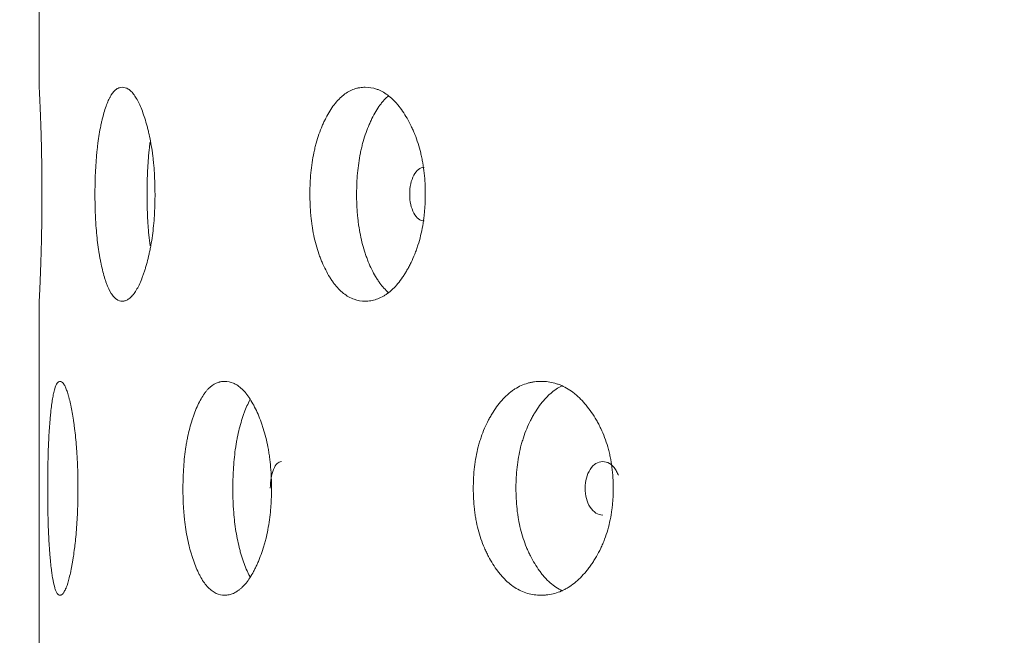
# Model space of a CAD drawing. Header units: millimetres. Extents: x 4 to 1188, y 1 to 840.
# Tile 123 of 210: x 531.39 to 536.65, y 414.25 to 417.54. Entities that reach past the tile are written whole.
import ezdxf

# ---------------------------------------------------------------- set-up
doc = ezdxf.new("R2010")
doc.units = ezdxf.units.MM
doc.layers.add('1', color=7, linetype='Continuous')
doc.styles.add('Arial Unicode MS', font='Arial Unicode MS')
doc.dimstyles.get("Standard").update_dxf_attribs({"dimtxt": 0.18, "dimasz": 0.18, "dimexe": 0.18, "dimexo": 0.0625, "dimgap": 0.09, "dimtad": 0, "dimtih": 1, "dimtoh": 1, "dimdec": 4, "dimzin": 0, "dimdsep": 46, "dimtxsty": 'Standard', "dimcen": 0.09, "dimadec": 0, "dimazin": 0, "dimtfac": 1, "dimtdec": 4, "dimtofl": 0, "dimtmove": 0, "dimatfit": 3, "dimfxl": 0, "dimtolj": 1, "dimtzin": 0, "dimarcsym": 0})

# ---------------------------------------------------------------- blocks, each defined once
blk = doc.blocks.new('_U18')
at = {"layer": '1', "color": 18, "lineweight": 35}
for p, q in [((539.3468, 427.7529), (512.4949, 427.7529)), ((514.4949, 286.2743), (514.4949, 427.7529)), ((531.2095, 286.2743), (512.4949, 286.2743))]:
    blk.add_line(p, q, dxfattribs=at)
at = {"layer": '1', "color": 18, "lineweight": 70}
for points in [[(514.4949, 427.7529), (515.2709, 424.2529), (513.719, 424.2529)], [(514.4949, 286.2743), (513.719, 289.7743), (515.2709, 289.7743)]]:
    blk.add_solid(points, dxfattribs=at)
at = {"layer": '1', "color": 18, "linetype": 'Continuous', "lineweight": 13, "insert": (512.425, 348.3985), "char_height": 5, "attachment_point": 7, "rotation": 90, "line_spacing_factor": 1.047437, "style": 'Arial Unicode MS'}
blk.add_mtext('\\fArial Unicode MS|b0|i0;\\W1.0000;{\\H1.21x;(}990{\\H1.21x;)}', dxfattribs=at)

msp = doc.modelspace()

# ---------------------------------------------------------------- linework, layer by layer
at = {"layer": '1', "color": 154, "linetype": 'Continuous', "lineweight": 13}
for p, q in [((531.4952, 419.1826), (531.4952, 417.1756)), ((531.4952, 416.0397), (531.4952, 414.0328))]:
    msp.add_line(p, q, dxfattribs=at)
for points, knots in [([(531.4952, 417.1815), (531.4952, 417.1815), (531.4954, 417.1783), (531.4958, 417.1697), (531.4959, 417.1677), (531.4961, 417.1644), (531.4962, 417.1632), (531.4963, 417.1607), (531.4964, 417.1595), (531.4967, 417.1528), (531.497, 417.1465), (531.4977, 417.1324), (531.4984, 417.1166), (531.4992, 417.0974), (531.4998, 417.0845), (531.4999, 417.0819), (531.5001, 417.0765), (531.5005, 417.0684), (531.5013, 417.0486), (531.502, 417.0301), (531.503, 417.004), (531.5037, 416.9834), (531.5044, 416.9612), (531.5049, 416.946), (531.5051, 416.9383), (531.5063, 416.8992), (531.5071, 416.8661), (531.5079, 416.8227), (531.5081, 416.8139), (531.5084, 416.7961), (531.5086, 416.7871), (531.509, 416.7599), (531.5092, 416.7417), (531.5098, 416.6865), (531.51, 416.649), (531.51, 416.6109)], [0, 0, 0, 0, 0.123686, 0.123686, 0.154982, 0.154982, 0.170631, 0.170631, 0.186279, 0.186279, 0.248873, 0.248873, 0.311467, 0.374061, 0.374061, 0.38971, 0.38971, 0.405358, 0.436655, 0.499249, 0.499249, 0.561843, 0.59314, 0.59314, 0.624437, 0.624437, 0.749624, 0.749624, 0.780921, 0.780921, 0.812218, 0.812218, 0.874812, 0.874812, 1, 1, 1, 1]), ([(532.1137, 416.61), (532.1137, 416.6076), (532.1137, 416.6052), (532.1137, 416.6004), (532.1137, 416.5933), (532.1135, 416.5766), (532.113, 416.5529), (532.1123, 416.5339), (532.1116, 416.5198), (532.1114, 416.515), (532.1109, 416.5057), (532.1106, 416.501), (532.108, 416.4591), (532.1045, 416.4232), (532.0974, 416.3714), (532.0947, 416.3544), (532.091, 416.3337), (532.0902, 416.3295), (532.0887, 416.3213), (532.0863, 416.3092), (532.0838, 416.2974), (532.0786, 416.2742), (532.075, 416.2594), (532.0692, 416.2379), (532.0672, 416.2309), (532.0632, 416.2172), (532.0611, 416.2104), (532.0569, 416.1972), (532.0547, 416.1907), (532.0515, 416.1812), (532.0503, 416.1781), (532.0481, 416.1719), (532.047, 416.1689), (532.0414, 416.1539), (532.0367, 416.1427), (532.0225, 416.1115), (532.0126, 416.0938), (532.0008, 416.0778), (531.9995, 416.0761), (531.9969, 416.0728), (531.993, 416.068), (531.989, 416.0637), (531.9812, 416.056), (531.9759, 416.0518), (531.9653, 416.0451), (531.9601, 416.0426), (531.9521, 416.0402), (531.9495, 416.0396), (531.9455, 416.039), (531.9442, 416.0389), (531.9416, 416.0387), (531.9403, 416.0386), (531.9285, 416.0386), (531.9183, 416.0418), (531.9034, 416.052), (531.8986, 416.0564), (531.889, 416.067), (531.8843, 416.0732), (531.8709, 416.0945), (531.8604, 416.1166), (531.8509, 416.1438), (531.8471, 416.1552), (531.8452, 416.161), (531.8398, 416.1791), (531.8364, 416.1918), (531.8299, 416.2182), (531.8268, 416.2319), (531.8224, 416.2534), (531.8203, 416.2644), (531.8182, 416.2758), (531.8169, 416.2835), (531.8162, 416.2873), (531.8105, 416.3224), (531.8062, 416.3552), (531.8012, 416.4071), (531.7993, 416.4292), (531.7978, 416.452), (531.7973, 416.4611), (531.797, 416.4658), (531.7962, 416.4797), (531.7958, 416.489), (531.7938, 416.5355), (531.7929, 416.5825), (531.7931, 416.6298), (531.7933, 416.6488), (531.7935, 416.6584), (531.7941, 416.6867), (531.7947, 416.7054), (531.7971, 416.7608), (531.7996, 416.7968), (531.8035, 416.8362), (531.8039, 416.8406), (531.8049, 416.8493), (531.8063, 416.8621), (531.8078, 416.8747), (531.811, 416.8993), (531.8134, 416.9152), (531.8185, 416.9459), (531.8212, 416.9607), (531.8256, 416.9822), (531.8271, 416.9892), (531.8295, 416.9996), (531.8302, 417.003), (531.8319, 417.0098), (531.8327, 417.0131), (531.8401, 417.0429), (531.8472, 417.0668), (531.8589, 417.0982), (531.863, 417.1079), (531.8683, 417.119), (531.8694, 417.1212), (531.8716, 417.1254), (531.8726, 417.1274), (531.8759, 417.1334), (531.8782, 417.1371), (531.8894, 417.1546), (531.8988, 417.1649), (531.9112, 417.1733), (531.9149, 417.1755), (531.9187, 417.1772), (531.9213, 417.1782), (531.9226, 417.1787), (531.929, 417.1807), (531.9341, 417.1815), (531.9498, 417.1815), (531.9603, 417.1784), (531.9724, 417.1706), (531.9737, 417.1697), (531.9764, 417.1678), (531.9804, 417.1647), (531.9896, 417.1563), (532.0026, 417.141), (532.0152, 417.1212), (532.0238, 417.1049), (532.0275, 417.0974), (532.0299, 417.0923), (532.0311, 417.0897), (532.0419, 417.0659), (532.0508, 417.0419), (532.0634, 417.0024), (532.0675, 416.9886), (532.0723, 416.9705), (532.0733, 416.9669), (532.0752, 416.9595), (532.078, 416.9484), (532.0806, 416.937), (532.0892, 416.8985), (532.095, 416.8657), (532.101, 416.8222), (532.1021, 416.8133), (532.1042, 416.7954), (532.1051, 416.7864), (532.1078, 416.7592), (532.1092, 416.7409), (532.1126, 416.6856), (532.1137, 416.648), (532.1137, 416.61)], [0, 0, 0, 0, 0.001953, 0.001953, 0.003906, 0.007813, 0.015625, 0.023438, 0.023438, 0.027344, 0.027344, 0.03125, 0.03125, 0.0625, 0.0625, 0.078125, 0.078125, 0.082031, 0.082031, 0.085938, 0.09375, 0.09375, 0.109375, 0.109375, 0.117188, 0.117188, 0.125, 0.125, 0.132813, 0.132813, 0.136719, 0.136719, 0.140625, 0.140625, 0.15625, 0.15625, 0.1875, 0.1875, 0.191406, 0.191406, 0.195312, 0.203125, 0.203125, 0.21875, 0.21875, 0.234375, 0.234375, 0.242187, 0.242187, 0.246094, 0.246094, 0.25, 0.25, 0.28125, 0.28125, 0.296875, 0.296875, 0.3125, 0.3125, 0.34375, 0.351562, 0.351562, 0.359375, 0.359375, 0.375, 0.375, 0.390625, 0.390625, 0.398437, 0.402344, 0.402344, 0.40625, 0.40625, 0.4375, 0.4375, 0.453125, 0.457031, 0.457031, 0.460937, 0.460937, 0.46875, 0.46875, 0.5, 0.507812, 0.507812, 0.515625, 0.515625, 0.53125, 0.53125, 0.5625, 0.5625, 0.566406, 0.566406, 0.570313, 0.578125, 0.578125, 0.59375, 0.59375, 0.609375, 0.609375, 0.617188, 0.617188, 0.621094, 0.621094, 0.625, 0.625, 0.65625, 0.65625, 0.671875, 0.671875, 0.675781, 0.675781, 0.679687, 0.679687, 0.6875, 0.6875, 0.71875, 0.71875, 0.726562, 0.730469, 0.730469, 0.734375, 0.734375, 0.75, 0.75, 0.78125, 0.78125, 0.785156, 0.785156, 0.789062, 0.796875, 0.8125, 0.828125, 0.835937, 0.839844, 0.839844, 0.84375, 0.84375, 0.875, 0.875, 0.890625, 0.890625, 0.894531, 0.894531, 0.898437, 0.90625, 0.90625, 0.9375, 0.9375, 0.945312, 0.945312, 0.953125, 0.953125, 0.96875, 0.96875, 1, 1, 1, 1]), ([(533.5573, 416.61), (533.5573, 416.6076), (533.5573, 416.6052), (533.5573, 416.6004), (533.5572, 416.5933), (533.5569, 416.5766), (533.556, 416.5529), (533.5547, 416.5339), (533.5536, 416.5198), (533.5532, 416.515), (533.5523, 416.5057), (533.5518, 416.501), (533.5472, 416.4591), (533.541, 416.4232), (533.5284, 416.3714), (533.5236, 416.3544), (533.517, 416.3337), (533.5157, 416.3295), (533.5129, 416.3213), (533.5086, 416.3092), (533.5042, 416.2974), (533.4949, 416.2742), (533.4883, 416.2594), (533.478, 416.2379), (533.4744, 416.2309), (533.4671, 416.2172), (533.4634, 416.2104), (533.4558, 416.1972), (533.4519, 416.1907), (533.446, 416.1812), (533.4439, 416.1781), (533.4399, 416.1719), (533.4379, 416.1689), (533.4276, 416.1539), (533.4192, 416.1427), (533.3932, 416.1115), (533.3749, 416.0938), (533.3531, 416.0778), (533.3506, 416.0761), (533.3458, 416.0728), (533.3385, 416.068), (533.3311, 416.0637), (533.3163, 416.056), (533.3064, 416.0518), (533.2865, 416.0451), (533.2765, 416.0426), (533.2614, 416.0402), (533.2564, 416.0396), (533.2488, 416.039), (533.2462, 416.0389), (533.2412, 416.0387), (533.2387, 416.0386), (533.216, 416.0386), (533.1962, 416.0418), (533.1671, 416.052), (533.1575, 416.0564), (533.1385, 416.067), (533.1293, 416.0732), (533.1024, 416.0945), (533.0814, 416.1166), (533.0618, 416.1438), (533.0541, 416.1552), (533.0504, 416.161), (533.0393, 416.1791), (533.0322, 416.1918), (533.0187, 416.2182), (533.0122, 416.2319), (533.0031, 416.2534), (532.9986, 416.2644), (532.9943, 416.2758), (532.9915, 416.2835), (532.9901, 416.2873), (532.978, 416.3224), (532.969, 416.3552), (532.9582, 416.4071), (532.9543, 416.4292), (532.9511, 416.452), (532.9499, 416.4611), (532.9493, 416.4658), (532.9477, 416.4797), (532.9467, 416.489), (532.9424, 416.5355), (532.9405, 416.5825), (532.9411, 416.6298), (532.9415, 416.6488), (532.9418, 416.6584), (532.9431, 416.6867), (532.9444, 416.7054), (532.9497, 416.7608), (532.955, 416.7968), (532.9632, 416.8362), (532.9642, 416.8406), (532.9661, 416.8493), (532.9691, 416.8621), (532.9724, 416.8747), (532.9792, 416.8993), (532.9841, 416.9152), (532.9948, 416.9459), (533.0006, 416.9607), (533.0097, 416.9822), (533.0129, 416.9892), (533.0178, 416.9996), (533.0194, 417.003), (533.0227, 417.0098), (533.0244, 417.0131), (533.0397, 417.0429), (533.0544, 417.0668), (533.0782, 417.0982), (533.0865, 417.1079), (533.0972, 417.119), (533.0994, 417.1212), (533.1038, 417.1254), (533.1059, 417.1274), (533.1125, 417.1334), (533.117, 417.1371), (533.1394, 417.1546), (533.1581, 417.1649), (533.1823, 417.1733), (533.1896, 417.1755), (533.197, 417.1772), (533.202, 417.1782), (533.2045, 417.1787), (533.2169, 417.1807), (533.2269, 417.1815), (533.257, 417.1815), (533.2771, 417.1784), (533.2998, 417.1706), (533.3023, 417.1697), (533.3074, 417.1678), (533.3149, 417.1647), (533.3322, 417.1563), (533.3563, 417.141), (533.3796, 417.1212), (533.3955, 417.1049), (533.4022, 417.0974), (533.4067, 417.0923), (533.4089, 417.0897), (533.4286, 417.0659), (533.4448, 417.0419), (533.4676, 417.0024), (533.4749, 416.9886), (533.4836, 416.9705), (533.4853, 416.9669), (533.4887, 416.9595), (533.4937, 416.9484), (533.4985, 416.937), (533.5138, 416.8985), (533.5242, 416.8657), (533.5348, 416.8222), (533.5367, 416.8133), (533.5404, 416.7954), (533.5421, 416.7864), (533.5468, 416.7592), (533.5494, 416.7409), (533.5554, 416.6856), (533.5573, 416.648), (533.5573, 416.61)], [0, 0, 0, 0, 0.001953, 0.001953, 0.003906, 0.007813, 0.015625, 0.023438, 0.023438, 0.027344, 0.027344, 0.03125, 0.03125, 0.0625, 0.0625, 0.078125, 0.078125, 0.082031, 0.082031, 0.085938, 0.09375, 0.09375, 0.109375, 0.109375, 0.117188, 0.117188, 0.125, 0.125, 0.132813, 0.132813, 0.136719, 0.136719, 0.140625, 0.140625, 0.15625, 0.15625, 0.1875, 0.1875, 0.191406, 0.191406, 0.195313, 0.203125, 0.203125, 0.21875, 0.21875, 0.234375, 0.234375, 0.242188, 0.242188, 0.246094, 0.246094, 0.25, 0.25, 0.28125, 0.28125, 0.296875, 0.296875, 0.3125, 0.3125, 0.34375, 0.351562, 0.351562, 0.359375, 0.359375, 0.375, 0.375, 0.390625, 0.390625, 0.398437, 0.402344, 0.402344, 0.40625, 0.40625, 0.4375, 0.4375, 0.453125, 0.457031, 0.457031, 0.460937, 0.460937, 0.46875, 0.46875, 0.5, 0.507813, 0.507813, 0.515625, 0.515625, 0.53125, 0.53125, 0.5625, 0.5625, 0.566406, 0.566406, 0.570313, 0.578125, 0.578125, 0.59375, 0.59375, 0.609375, 0.609375, 0.617188, 0.617188, 0.621094, 0.621094, 0.625, 0.625, 0.65625, 0.65625, 0.671875, 0.671875, 0.675781, 0.675781, 0.679688, 0.679688, 0.6875, 0.6875, 0.71875, 0.71875, 0.726563, 0.730469, 0.730469, 0.734375, 0.734375, 0.75, 0.75, 0.78125, 0.78125, 0.785156, 0.785156, 0.789063, 0.796875, 0.8125, 0.828125, 0.835938, 0.839844, 0.839844, 0.84375, 0.84375, 0.875, 0.875, 0.890625, 0.890625, 0.894531, 0.894531, 0.898438, 0.90625, 0.90625, 0.9375, 0.9375, 0.945312, 0.945312, 0.953125, 0.953125, 0.96875, 0.96875, 1, 1, 1, 1]), ([(533.3597, 416.0851), (533.3438, 416.0989), (533.3268, 416.1179), (533.3107, 416.1405), (533.3069, 416.1461), (533.305, 416.1489), (533.2994, 416.1576), (533.2957, 416.1635), (533.2849, 416.1816), (533.2781, 416.1944), (533.265, 416.2209), (533.2588, 416.2347), (533.2499, 416.2563), (533.247, 416.2637), (533.2429, 416.275), (533.2415, 416.2788), (533.2388, 416.2864), (533.2375, 416.2903), (533.2258, 416.3252), (533.2172, 416.3579), (533.207, 416.4094), (533.2032, 416.4313), (533.2002, 416.4539), (533.199, 416.463), (533.1985, 416.4676), (533.1969, 416.4813), (533.196, 416.4905), (533.1919, 416.5365), (533.1901, 416.5829), (533.1906, 416.6296), (533.1911, 416.6484), (533.1914, 416.6578), (533.1926, 416.6858), (533.1938, 416.7042), (533.1988, 416.759), (533.2039, 416.7947), (533.2117, 416.8338), (533.2126, 416.8382), (533.2145, 416.8468), (533.2174, 416.8596), (533.2205, 416.8721), (533.227, 416.8966), (533.2365, 416.9283), (533.2476, 416.958), (533.2565, 416.9795), (533.2595, 416.9866), (533.2658, 417.0005), (533.269, 417.0073), (533.2855, 417.0406), (533.2998, 417.0647), (533.3192, 417.0912), (533.3251, 417.0989), (533.3313, 417.1062), (533.3354, 417.1109), (533.3375, 417.1132), (533.3464, 417.1228), (533.3533, 417.1294), (533.3603, 417.1355)], [0, 0, 0, 0, 0.077389, 0.087966, 0.087966, 0.098544, 0.098544, 0.1197, 0.1197, 0.162012, 0.162012, 0.204324, 0.204324, 0.22548, 0.22548, 0.236058, 0.236058, 0.246636, 0.246636, 0.33126, 0.33126, 0.373572, 0.38415, 0.38415, 0.394728, 0.394728, 0.415884, 0.415884, 0.500508, 0.521664, 0.521664, 0.54282, 0.54282, 0.585132, 0.585132, 0.669755, 0.669755, 0.680333, 0.680333, 0.690911, 0.712067, 0.712067, 0.754379, 0.796691, 0.796691, 0.817847, 0.817847, 0.839003, 0.839003, 0.923627, 0.923627, 0.944783, 0.955361, 0.955361, 0.965939, 0.965939, 1, 1, 1, 1]), ([(532.0871, 416.3337), (532.0847, 416.3527), (532.0825, 416.3722), (532.079, 416.4094), (532.0773, 416.4313), (532.0759, 416.4539), (532.0753, 416.463), (532.075, 416.4676), (532.0743, 416.4813), (532.0739, 416.4905), (532.072, 416.5365), (532.0711, 416.5829), (532.0714, 416.6296), (532.0716, 416.6484), (532.0717, 416.6578), (532.0723, 416.6858), (532.0729, 416.7042), (532.0752, 416.759), (532.0776, 416.7947), (532.0813, 416.8338), (532.0817, 416.8382), (532.0826, 416.8468), (532.0839, 416.8596), (532.0854, 416.8721), (532.0867, 416.8826), (532.087, 416.8849), (532.0873, 416.8872)], [0, 0, 0, 0, 0.113385, 0.113385, 0.210378, 0.234627, 0.234627, 0.258875, 0.258875, 0.307371, 0.307371, 0.501358, 0.549855, 0.549855, 0.598351, 0.598351, 0.695344, 0.695344, 0.889331, 0.889331, 0.913579, 0.913579, 0.937827, 0.986324, 0.986324, 1, 1, 1, 1]), ([(533.5516, 416.7528), (533.5516, 416.7528), (533.5515, 416.7528), (533.5297, 416.7528), (533.5113, 416.7386), (533.4815, 416.6831), (533.474, 416.6493), (533.4739, 416.61)], [0, 0, 0, 0, 0.000999, 0.000999, 0.5005, 0.5005, 1, 1, 1, 1]), ([(531.51, 416.6109), (531.51, 416.6014), (531.51, 416.5918), (531.5099, 416.5729), (531.5099, 416.5634), (531.5098, 416.5351), (531.5096, 416.5164), (531.5094, 416.493), (531.5093, 416.4884), (531.5092, 416.4791), (531.5091, 416.4653), (531.5086, 416.4334), (531.5078, 416.3893), (531.5069, 416.3469), (531.5063, 416.3224), (531.5059, 416.3102), (531.5058, 416.3062), (531.5056, 416.2982), (531.5055, 416.2943), (531.5045, 416.2591), (531.5035, 416.2305), (531.5021, 416.191), (531.5016, 416.1783), (531.5006, 416.1542), (531.5002, 416.143), (531.4988, 416.1116), (531.498, 416.094), (531.4972, 416.0763), (531.497, 416.073), (531.4968, 416.0684), (531.4967, 416.0669), (531.4966, 416.064), (531.4965, 416.0626), (531.4962, 416.0561), (531.496, 416.0518), (531.4954, 416.0418), (531.4952, 416.0386), (531.4952, 416.0386)], [0, 0, 0, 0, 0.03125, 0.03125, 0.0625, 0.0625, 0.125, 0.125, 0.140625, 0.140625, 0.15625, 0.1875, 0.25, 0.3125, 0.34375, 0.34375, 0.359375, 0.359375, 0.375, 0.375, 0.5, 0.5, 0.5625, 0.5625, 0.625, 0.625, 0.75, 0.75, 0.78125, 0.78125, 0.796875, 0.796875, 0.8125, 0.8125, 0.875, 0.875, 1, 1, 1, 1]), ([(533.4739, 416.61), (533.4739, 416.5904), (533.4757, 416.5722), (533.4832, 416.5387), (533.4887, 416.5235), (533.5039, 416.4954), (533.5123, 416.4848), (533.5306, 416.4708), (533.5405, 416.4673), (533.5513, 416.4673)], [0, 0, 0, 0, 0.250016, 0.250016, 0.500031, 0.500031, 0.750047, 0.750047, 1, 1, 1, 1]), ([(531.7023, 415.0385), (531.7023, 415.0361), (531.7023, 415.0338), (531.7023, 415.029), (531.7023, 415.0218), (531.7022, 415.0052), (531.7019, 414.9814), (531.7015, 414.9625), (531.7011, 414.9483), (531.701, 414.9436), (531.7007, 414.9342), (531.7005, 414.9296), (531.699, 414.8877), (531.6969, 414.8518), (531.6928, 414.8), (531.6913, 414.783), (531.6892, 414.7623), (531.6887, 414.7581), (531.6878, 414.7499), (531.6865, 414.7377), (531.685, 414.7259), (531.6821, 414.7028), (531.68, 414.6879), (531.6767, 414.6665), (531.6756, 414.6595), (531.6733, 414.6458), (531.6721, 414.639), (531.6697, 414.6258), (531.6685, 414.6193), (531.6667, 414.6098), (531.6661, 414.6067), (531.6648, 414.6005), (531.6642, 414.5975), (531.6611, 414.5825), (531.6585, 414.5713), (531.6507, 414.54), (531.6452, 414.5224), (531.6389, 414.5064), (531.6382, 414.5046), (531.6368, 414.5013), (531.6347, 414.4965), (531.6326, 414.4923), (531.6284, 414.4846), (531.6257, 414.4803), (531.6201, 414.4737), (531.6174, 414.4712), (531.6133, 414.4688), (531.612, 414.4682), (531.61, 414.4676), (531.6093, 414.4674), (531.608, 414.4672), (531.6073, 414.4672), (531.6013, 414.4672), (531.5963, 414.4704), (531.5891, 414.4806), (531.5867, 414.4849), (531.5822, 414.4956), (531.58, 414.5018), (531.5737, 414.523), (531.5689, 414.5451), (531.5647, 414.5724), (531.563, 414.5837), (531.5622, 414.5896), (531.5598, 414.6077), (531.5583, 414.6203), (531.5555, 414.6467), (531.5542, 414.6605), (531.5524, 414.682), (531.5515, 414.693), (531.5506, 414.7044), (531.5501, 414.712), (531.5498, 414.7159), (531.5474, 414.751), (531.5457, 414.7838), (531.5436, 414.8356), (531.5429, 414.8577), (531.5423, 414.8805), (531.5421, 414.8897), (531.542, 414.8943), (531.5417, 414.9082), (531.5415, 414.9175), (531.5407, 414.9641), (531.5404, 415.011), (531.5405, 415.0584), (531.5405, 415.0774), (531.5406, 415.0869), (531.5408, 415.1153), (531.5411, 415.134), (531.542, 415.1894), (531.543, 415.2254), (531.5446, 415.2648), (531.5448, 415.2692), (531.5451, 415.2778), (531.5457, 415.2907), (531.5463, 415.3032), (531.5476, 415.3279), (531.5486, 415.3438), (531.5507, 415.3744), (531.5518, 415.3893), (531.5537, 415.4107), (531.5543, 415.4178), (531.5553, 415.4281), (531.5557, 415.4316), (531.5564, 415.4384), (531.5567, 415.4417), (531.5599, 415.4715), (531.563, 415.4954), (531.5683, 415.5267), (531.5701, 415.5365), (531.5726, 415.5476), (531.573, 415.5498), (531.574, 415.554), (531.5745, 415.556), (531.5761, 415.562), (531.5771, 415.5657), (531.5823, 415.5832), (531.5868, 415.5934), (531.5928, 415.6018), (531.5947, 415.604), (531.5965, 415.6057), (531.5978, 415.6068), (531.5984, 415.6072), (531.6016, 415.6093), (531.6042, 415.6101), (531.6121, 415.61), (531.6175, 415.6069), (531.6238, 415.5992), (531.6245, 415.5983), (531.6259, 415.5963), (531.628, 415.5933), (531.6329, 415.5849), (531.6398, 415.5696), (531.6467, 415.5497), (531.6514, 415.5335), (531.6534, 415.526), (531.6547, 415.5209), (531.6554, 415.5183), (531.6613, 415.4945), (531.6663, 415.4705), (531.6734, 415.431), (531.6757, 415.4172), (531.6785, 415.3991), (531.679, 415.3955), (531.6801, 415.3881), (531.6817, 415.377), (531.6832, 415.3656), (531.6881, 415.3271), (531.6915, 415.2943), (531.6949, 415.2507), (531.6956, 415.2419), (531.6968, 415.224), (531.6973, 415.2149), (531.6989, 415.1878), (531.6997, 415.1695), (531.7017, 415.1141), (531.7023, 415.0766), (531.7023, 415.0385)], [0, 0, 0, 0, 0.001953, 0.001953, 0.003906, 0.007812, 0.015625, 0.023437, 0.023437, 0.027344, 0.027344, 0.03125, 0.03125, 0.0625, 0.0625, 0.078125, 0.078125, 0.082031, 0.082031, 0.085937, 0.09375, 0.09375, 0.109375, 0.109375, 0.117187, 0.117187, 0.125, 0.125, 0.132812, 0.132812, 0.136719, 0.136719, 0.140625, 0.140625, 0.15625, 0.15625, 0.1875, 0.1875, 0.191406, 0.191406, 0.195312, 0.203125, 0.203125, 0.21875, 0.21875, 0.234375, 0.234375, 0.242187, 0.242187, 0.246094, 0.246094, 0.25, 0.25, 0.28125, 0.28125, 0.296875, 0.296875, 0.3125, 0.3125, 0.34375, 0.351562, 0.351562, 0.359375, 0.359375, 0.375, 0.375, 0.390625, 0.390625, 0.398437, 0.402344, 0.402344, 0.40625, 0.40625, 0.4375, 0.4375, 0.453125, 0.457031, 0.457031, 0.460937, 0.460937, 0.46875, 0.46875, 0.5, 0.507812, 0.507812, 0.515625, 0.515625, 0.53125, 0.53125, 0.5625, 0.5625, 0.566406, 0.566406, 0.570312, 0.578125, 0.578125, 0.59375, 0.59375, 0.609375, 0.609375, 0.617187, 0.617187, 0.621094, 0.621094, 0.625, 0.625, 0.65625, 0.65625, 0.671875, 0.671875, 0.675781, 0.675781, 0.679688, 0.679688, 0.6875, 0.6875, 0.71875, 0.71875, 0.726563, 0.730469, 0.730469, 0.734375, 0.734375, 0.75, 0.75, 0.78125, 0.78125, 0.785156, 0.785156, 0.789063, 0.796875, 0.8125, 0.828125, 0.835938, 0.839844, 0.839844, 0.84375, 0.84375, 0.875, 0.875, 0.890625, 0.890625, 0.894531, 0.894531, 0.898438, 0.90625, 0.90625, 0.9375, 0.9375, 0.945313, 0.945313, 0.953125, 0.953125, 0.96875, 0.96875, 1, 1, 1, 1]), ([(532.7361, 415.0385), (532.7361, 415.0361), (532.7361, 415.0338), (532.7361, 415.029), (532.736, 415.0218), (532.7358, 415.0052), (532.735, 414.9814), (532.7341, 414.9625), (532.7331, 414.9483), (532.7328, 414.9436), (532.7321, 414.9342), (532.7317, 414.9296), (532.7281, 414.8877), (532.7231, 414.8518), (532.7132, 414.8), (532.7095, 414.783), (532.7043, 414.7623), (532.7032, 414.7581), (532.701, 414.7499), (532.6977, 414.7377), (532.6941, 414.7259), (532.6869, 414.7028), (532.6817, 414.6879), (532.6735, 414.6665), (532.6707, 414.6595), (532.665, 414.6458), (532.6621, 414.639), (532.6561, 414.6258), (532.6531, 414.6193), (532.6484, 414.6098), (532.6468, 414.6067), (532.6437, 414.6005), (532.6421, 414.5975), (532.6341, 414.5825), (532.6275, 414.5713), (532.6072, 414.54), (532.5929, 414.5224), (532.576, 414.5064), (532.5741, 414.5046), (532.5703, 414.5013), (532.5646, 414.4965), (532.5589, 414.4923), (532.5475, 414.4846), (532.5398, 414.4803), (532.5244, 414.4737), (532.5167, 414.4712), (532.5051, 414.4688), (532.5012, 414.4682), (532.4954, 414.4676), (532.4934, 414.4674), (532.4895, 414.4672), (532.4876, 414.4672), (532.4702, 414.4672), (532.4551, 414.4704), (532.4329, 414.4806), (532.4256, 414.4849), (532.4111, 414.4956), (532.4041, 414.5018), (532.3838, 414.523), (532.3679, 414.5451), (532.3532, 414.5724), (532.3474, 414.5837), (532.3446, 414.5896), (532.3362, 414.6077), (532.3309, 414.6203), (532.3208, 414.6467), (532.316, 414.6605), (532.3091, 414.682), (532.3058, 414.693), (532.3026, 414.7044), (532.3005, 414.712), (532.2995, 414.7159), (532.2904, 414.751), (532.2838, 414.7838), (532.2758, 414.8356), (532.2729, 414.8577), (532.2705, 414.8805), (532.2696, 414.8897), (532.2692, 414.8943), (532.2679, 414.9082), (532.2672, 414.9175), (532.2641, 414.9641), (532.2626, 415.011), (532.2631, 415.0584), (532.2634, 415.0774), (532.2636, 415.0869), (532.2646, 415.1153), (532.2655, 415.134), (532.2694, 415.1894), (532.2733, 415.2254), (532.2795, 415.2648), (532.2802, 415.2692), (532.2816, 415.2778), (532.2839, 415.2907), (532.2863, 415.3032), (532.2913, 415.3279), (532.295, 415.3438), (532.303, 415.3744), (532.3073, 415.3893), (532.3141, 415.4107), (532.3165, 415.4178), (532.3201, 415.4281), (532.3213, 415.4316), (532.3238, 415.4384), (532.3251, 415.4417), (532.3366, 415.4715), (532.3476, 415.4954), (532.3655, 415.5267), (532.3717, 415.5365), (532.3799, 415.5476), (532.3815, 415.5498), (532.3848, 415.554), (532.3865, 415.556), (532.3914, 415.562), (532.3948, 415.5657), (532.4118, 415.5832), (532.426, 415.5934), (532.4444, 415.6018), (532.45, 415.604), (532.4557, 415.6057), (532.4595, 415.6068), (532.4614, 415.6072), (532.4709, 415.6093), (532.4786, 415.6101), (532.5017, 415.61), (532.5172, 415.6069), (532.5347, 415.5992), (532.5366, 415.5983), (532.5405, 415.5963), (532.5463, 415.5933), (532.5597, 415.5849), (532.5785, 415.5696), (532.5966, 415.5497), (532.609, 415.5335), (532.6142, 415.526), (532.6177, 415.5209), (532.6194, 415.5183), (532.6348, 415.4945), (532.6475, 415.4705), (532.6654, 415.431), (532.6711, 415.4172), (532.678, 415.3991), (532.6793, 415.3955), (532.682, 415.3881), (532.6859, 415.377), (532.6897, 415.3656), (532.7017, 415.3271), (532.71, 415.2943), (532.7183, 415.2507), (532.7198, 415.2419), (532.7228, 415.224), (532.7241, 415.2149), (532.7278, 415.1878), (532.7298, 415.1695), (532.7346, 415.1141), (532.7361, 415.0766), (532.7361, 415.0385)], [0, 0, 0, 0, 0.001953, 0.001953, 0.003906, 0.007812, 0.015625, 0.023437, 0.023437, 0.027344, 0.027344, 0.03125, 0.03125, 0.0625, 0.0625, 0.078125, 0.078125, 0.082031, 0.082031, 0.085937, 0.09375, 0.09375, 0.109375, 0.109375, 0.117187, 0.117187, 0.125, 0.125, 0.132812, 0.132812, 0.136719, 0.136719, 0.140625, 0.140625, 0.15625, 0.15625, 0.1875, 0.1875, 0.191406, 0.191406, 0.195312, 0.203125, 0.203125, 0.21875, 0.21875, 0.234375, 0.234375, 0.242187, 0.242187, 0.246094, 0.246094, 0.25, 0.25, 0.28125, 0.28125, 0.296875, 0.296875, 0.3125, 0.3125, 0.34375, 0.351562, 0.351562, 0.359375, 0.359375, 0.375, 0.375, 0.390625, 0.390625, 0.398437, 0.402344, 0.402344, 0.40625, 0.40625, 0.4375, 0.4375, 0.453125, 0.457031, 0.457031, 0.460937, 0.460937, 0.46875, 0.46875, 0.5, 0.507812, 0.507812, 0.515625, 0.515625, 0.53125, 0.53125, 0.5625, 0.5625, 0.566406, 0.566406, 0.570312, 0.578125, 0.578125, 0.59375, 0.59375, 0.609375, 0.609375, 0.617187, 0.617187, 0.621094, 0.621094, 0.625, 0.625, 0.65625, 0.65625, 0.671875, 0.671875, 0.675781, 0.675781, 0.679687, 0.679687, 0.6875, 0.6875, 0.71875, 0.71875, 0.726562, 0.730469, 0.730469, 0.734375, 0.734375, 0.75, 0.75, 0.78125, 0.78125, 0.785156, 0.785156, 0.789062, 0.796875, 0.8125, 0.828125, 0.835937, 0.839844, 0.839844, 0.84375, 0.84375, 0.875, 0.875, 0.890625, 0.890625, 0.894531, 0.894531, 0.898437, 0.90625, 0.90625, 0.9375, 0.9375, 0.945312, 0.945312, 0.953125, 0.953125, 0.96875, 0.96875, 1, 1, 1, 1]), ([(534.5614, 415.0385), (534.5614, 415.0361), (534.5614, 415.0338), (534.5613, 415.029), (534.5613, 415.0218), (534.5609, 415.0052), (534.5598, 414.9814), (534.5583, 414.9625), (534.557, 414.9483), (534.5565, 414.9436), (534.5554, 414.9342), (534.5548, 414.9296), (534.5493, 414.8877), (534.5419, 414.8518), (534.5269, 414.8), (534.5212, 414.783), (534.5134, 414.7623), (534.5118, 414.7581), (534.5085, 414.7499), (534.5034, 414.7377), (534.4981, 414.7259), (534.487, 414.7028), (534.4792, 414.6879), (534.4668, 414.6665), (534.4625, 414.6595), (534.4538, 414.6458), (534.4494, 414.639), (534.4403, 414.6258), (534.4356, 414.6193), (534.4285, 414.6098), (534.4261, 414.6067), (534.4212, 414.6005), (534.4188, 414.5975), (534.4065, 414.5825), (534.3964, 414.5713), (534.3652, 414.54), (534.3432, 414.5224), (534.317, 414.5064), (534.3141, 414.5046), (534.3082, 414.5013), (534.2994, 414.4965), (534.2905, 414.4923), (534.2727, 414.4846), (534.2608, 414.4803), (534.2367, 414.4737), (534.2246, 414.4712), (534.2063, 414.4688), (534.2002, 414.4682), (534.191, 414.4676), (534.1879, 414.4674), (534.1818, 414.4672), (534.1788, 414.4672), (534.1513, 414.4672), (534.1272, 414.4704), (534.0918, 414.4806), (534.0801, 414.4849), (534.0569, 414.4956), (534.0457, 414.5018), (534.0128, 414.523), (533.987, 414.5451), (533.963, 414.5724), (533.9535, 414.5837), (533.9489, 414.5896), (533.9352, 414.6077), (533.9265, 414.6203), (533.9099, 414.6467), (533.902, 414.6605), (533.8906, 414.682), (533.8851, 414.693), (533.8799, 414.7044), (533.8764, 414.712), (533.8747, 414.7159), (533.8597, 414.751), (533.8485, 414.7838), (533.8352, 414.8356), (533.8304, 414.8577), (533.8264, 414.8805), (533.8249, 414.8897), (533.8242, 414.8943), (533.8221, 414.9082), (533.8209, 414.9175), (533.8156, 414.9641), (533.8133, 415.011), (533.8139, 415.0584), (533.8145, 415.0774), (533.8149, 415.0869), (533.8165, 415.1153), (533.8181, 415.134), (533.8246, 415.1894), (533.8312, 415.2254), (533.8414, 415.2648), (533.8426, 415.2692), (533.845, 415.2778), (533.8487, 415.2907), (533.8527, 415.3032), (533.8611, 415.3279), (533.8672, 415.3438), (533.8804, 415.3744), (533.8875, 415.3893), (533.8989, 415.4107), (533.9027, 415.4178), (533.9087, 415.4281), (533.9108, 415.4316), (533.9149, 415.4384), (533.917, 415.4417), (533.9358, 415.4715), (533.9538, 415.4954), (533.9831, 415.5267), (533.9932, 415.5365), (534.0064, 415.5476), (534.0091, 415.5498), (534.0144, 415.554), (534.0171, 415.556), (534.0251, 415.562), (534.0306, 415.5657), (534.058, 415.5832), (534.0808, 415.5934), (534.1102, 415.6018), (534.1191, 415.604), (534.1282, 415.6057), (534.1342, 415.6068), (534.1372, 415.6072), (534.1524, 415.6093), (534.1645, 415.6101), (534.201, 415.61), (534.2253, 415.6069), (534.2528, 415.5992), (534.2558, 415.5983), (534.2619, 415.5963), (534.2709, 415.5933), (534.2918, 415.5849), (534.3209, 415.5696), (534.3489, 415.5497), (534.368, 415.5335), (534.3761, 415.526), (534.3814, 415.5209), (534.3841, 415.5183), (534.4077, 415.4945), (534.4272, 415.4705), (534.4544, 415.431), (534.4631, 415.4172), (534.4735, 415.3991), (534.4756, 415.3955), (534.4796, 415.3881), (534.4856, 415.377), (534.4913, 415.3656), (534.5095, 415.3271), (534.522, 415.2943), (534.5345, 415.2507), (534.5369, 415.2419), (534.5413, 415.224), (534.5433, 415.2149), (534.5489, 415.1878), (534.5519, 415.1695), (534.5591, 415.1141), (534.5614, 415.0766), (534.5614, 415.0385)], [0, 0, 0, 0, 0.001953, 0.001953, 0.003906, 0.007812, 0.015625, 0.023437, 0.023437, 0.027344, 0.027344, 0.03125, 0.03125, 0.0625, 0.0625, 0.078125, 0.078125, 0.082031, 0.082031, 0.085937, 0.09375, 0.09375, 0.109375, 0.109375, 0.117187, 0.117187, 0.125, 0.125, 0.132812, 0.132812, 0.136719, 0.136719, 0.140625, 0.140625, 0.15625, 0.15625, 0.1875, 0.1875, 0.191406, 0.191406, 0.195312, 0.203125, 0.203125, 0.21875, 0.21875, 0.234375, 0.234375, 0.242187, 0.242187, 0.246094, 0.246094, 0.25, 0.25, 0.28125, 0.28125, 0.296875, 0.296875, 0.3125, 0.3125, 0.34375, 0.351562, 0.351562, 0.359375, 0.359375, 0.375, 0.375, 0.390625, 0.390625, 0.398437, 0.402344, 0.402344, 0.40625, 0.40625, 0.4375, 0.4375, 0.453125, 0.457031, 0.457031, 0.460937, 0.460937, 0.46875, 0.46875, 0.5, 0.507812, 0.507812, 0.515625, 0.515625, 0.53125, 0.53125, 0.5625, 0.5625, 0.566406, 0.566406, 0.570312, 0.578125, 0.578125, 0.59375, 0.59375, 0.609375, 0.609375, 0.617187, 0.617187, 0.621094, 0.621094, 0.625, 0.625, 0.65625, 0.65625, 0.671875, 0.671875, 0.675781, 0.675781, 0.679687, 0.679687, 0.6875, 0.6875, 0.71875, 0.71875, 0.726562, 0.730469, 0.730469, 0.734375, 0.734375, 0.75, 0.75, 0.78125, 0.78125, 0.785156, 0.785156, 0.789062, 0.796875, 0.8125, 0.828125, 0.835937, 0.839844, 0.839844, 0.84375, 0.84375, 0.875, 0.875, 0.890625, 0.890625, 0.894531, 0.894531, 0.898437, 0.90625, 0.90625, 0.9375, 0.9375, 0.945312, 0.945312, 0.953125, 0.953125, 0.96875, 0.96875, 1, 1, 1, 1]), ([(534.2894, 414.4905), (534.2891, 414.4906), (534.2774, 414.4962), (534.266, 414.5027), (534.2339, 414.5244), (534.2112, 414.5446), (534.1899, 414.5691), (534.1852, 414.5747), (534.1829, 414.5775), (534.1759, 414.5861), (534.1714, 414.592), (534.1582, 414.6102), (534.1498, 414.6229), (534.1337, 414.6495), (534.126, 414.6633), (534.115, 414.6849), (534.1115, 414.6923), (534.1063, 414.7036), (534.1046, 414.7074), (534.1013, 414.715), (534.0997, 414.7189), (534.0853, 414.7538), (534.0746, 414.7865), (534.0619, 414.8379), (534.0573, 414.8599), (534.0535, 414.8825), (534.0521, 414.8916), (534.0514, 414.8962), (534.0495, 414.9099), (534.0483, 414.9191), (534.0433, 414.9651), (534.041, 415.0114), (534.0417, 415.0582), (534.0422, 415.0769), (534.0426, 415.0863), (534.0441, 415.1143), (534.0456, 415.1328), (534.0518, 415.1876), (534.0581, 415.2233), (534.0678, 415.2624), (534.0689, 415.2667), (534.0713, 415.2753), (534.0748, 415.2881), (534.0787, 415.3006), (534.0867, 415.3252), (534.0985, 415.3569), (534.1122, 415.3866), (534.1231, 415.4081), (534.1269, 415.4152), (534.1346, 415.429), (534.1386, 415.4359), (534.1589, 415.4692), (534.1764, 415.4933), (534.2003, 415.5198), (534.2075, 415.5275), (534.2151, 415.5347), (534.2201, 415.5395), (534.2227, 415.5418), (534.2356, 415.5531), (534.2461, 415.5612), (534.2663, 415.5746), (534.2759, 415.5801), (534.2857, 415.5849)], [0, 0, 0, 0, 0.001119, 0.039722, 0.039722, 0.116927, 0.126578, 0.126578, 0.136229, 0.136229, 0.15553, 0.15553, 0.194132, 0.194132, 0.232735, 0.232735, 0.252036, 0.252036, 0.261687, 0.261687, 0.271338, 0.271338, 0.348543, 0.348543, 0.387145, 0.396796, 0.396796, 0.406447, 0.406447, 0.425748, 0.425748, 0.502953, 0.522254, 0.522254, 0.541556, 0.541556, 0.580158, 0.580158, 0.657363, 0.657363, 0.667014, 0.667014, 0.676665, 0.695966, 0.695966, 0.734569, 0.773171, 0.773171, 0.792472, 0.792472, 0.811774, 0.811774, 0.888979, 0.888979, 0.90828, 0.917931, 0.917931, 0.927582, 0.927582, 0.966184, 0.966184, 1, 1, 1, 1]), ([(532.6208, 414.5662), (532.6198, 414.5681), (532.6188, 414.57), (532.6163, 414.5747), (532.6149, 414.5775), (532.6107, 414.5861), (532.6079, 414.592), (532.5998, 414.6102), (532.5947, 414.6229), (532.5849, 414.6495), (532.5803, 414.6633), (532.5736, 414.6849), (532.5715, 414.6923), (532.5684, 414.7036), (532.5673, 414.7074), (532.5653, 414.715), (532.5644, 414.7189), (532.5557, 414.7538), (532.5493, 414.7865), (532.5417, 414.8379), (532.5389, 414.8599), (532.5366, 414.8825), (532.5358, 414.8916), (532.5354, 414.8962), (532.5342, 414.9099), (532.5335, 414.9191), (532.5305, 414.9651), (532.5292, 415.0114), (532.5296, 415.0582), (532.5299, 415.0769), (532.5301, 415.0863), (532.531, 415.1143), (532.5319, 415.1328), (532.5356, 415.1876), (532.5394, 415.2233), (532.5452, 415.2624), (532.5459, 415.2667), (532.5473, 415.2753), (532.5494, 415.2881), (532.5517, 415.3006), (532.5566, 415.3252), (532.5636, 415.3569), (532.5719, 415.3866), (532.5785, 415.4081), (532.5808, 415.4152), (532.5855, 415.429), (532.5879, 415.4359), (532.5997, 415.4677), (532.6098, 415.4906), (532.6207, 415.511)], [0, 0, 0, 0, 0.008682, 0.008682, 0.021301, 0.021301, 0.04654, 0.04654, 0.097017, 0.097017, 0.147494, 0.147494, 0.172732, 0.172732, 0.185352, 0.185352, 0.197971, 0.197971, 0.298925, 0.298925, 0.349402, 0.362021, 0.362021, 0.37464, 0.37464, 0.399879, 0.399879, 0.500833, 0.526071, 0.526071, 0.55131, 0.55131, 0.601787, 0.601787, 0.702741, 0.702741, 0.71536, 0.71536, 0.727979, 0.753218, 0.753218, 0.803695, 0.854172, 0.854172, 0.87941, 0.87941, 0.904649, 0.904649, 1, 1, 1, 1]), ([(532.7889, 415.1814), (532.7889, 415.1814), (532.7889, 415.1814), (532.7721, 415.1813), (532.7581, 415.1672), (532.7353, 415.1117), (532.7296, 415.0779), (532.7295, 415.0386)], [0, 0, 0, 0, 0.000999, 0.000999, 0.5005, 0.5005, 1, 1, 1, 1]), ([(534.5887, 415.1082), (534.5874, 415.1114), (534.5861, 415.1145), (534.5813, 415.1252), (534.5773, 415.1323), (534.5631, 415.1534), (534.5527, 415.1639), (534.5302, 415.1779), (534.5182, 415.1814), (534.4787, 415.1813), (534.4564, 415.1672), (534.4201, 415.1117), (534.411, 415.0779), (534.4109, 415.0386)], [0, 0, 0, 0, 0.029887, 0.029887, 0.104511, 0.104511, 0.253759, 0.253759, 0.403007, 0.403007, 0.701504, 0.701504, 1, 1, 1, 1]), ([(534.4109, 415.0386), (534.4109, 415.019), (534.4131, 415.0008), (534.4222, 414.9673), (534.4289, 414.9521), (534.4474, 414.924), (534.4576, 414.9134), (534.4798, 414.8993), (534.4917, 414.8958), (534.5049, 414.8958)], [0, 0, 0, 0, 0.250016, 0.250016, 0.500031, 0.500031, 0.750047, 0.750047, 1, 1, 1, 1])]:
    msp.add_open_spline(points, degree=3, knots=knots, dxfattribs=at)

# ---------------------------------------------------------------- dimensions: what is measured, and where the dimension line sits
at = {"layer": '1', "color": 18, "linetype": 'Continuous', "lineweight": 13}
dim = msp.add_linear_dim(base=(514.4949, 427.7529), p1=(542.9238, 286.2743), p2=(540.3468, 427.7529), angle=90, dimstyle='Standard', override={"dimtxt": 5, "dimasz": 3.5, "dimexe": 2, "dimexo": 1, "dimgap": 2.5, "dimtad": 1, "dimtih": 0, "dimtoh": 0, "dimdec": 0, "dimlfac": 7, "dimzin": 8, "dimdsep": 44, "dimlunit": 2, "dimpost": '(<>)', "dimtxsty": 'Arial Unicode MS', "dimsah": 1, "dimse1": 0, "dimse2": 0, "dimsd1": 0, "dimsd2": 0, "dimclrd": 18, "dimclre": 18, "dimclrt": 18, "dimtm": -0.1, "dimtfac": 0.4, "dimtdec": 2, "dimtofl": 1, "dimtmove": 0, "dimtzin": 8, "dimlwd": 35, "dimlwe": 35}, dxfattribs=at)
dim.commit()
dim.dimension.update_dxf_attribs({"geometry": '_U18', "text_midpoint": (514.4949, 357.0136), "dimtype": 160})

doc.saveas('drawing.dxf')
